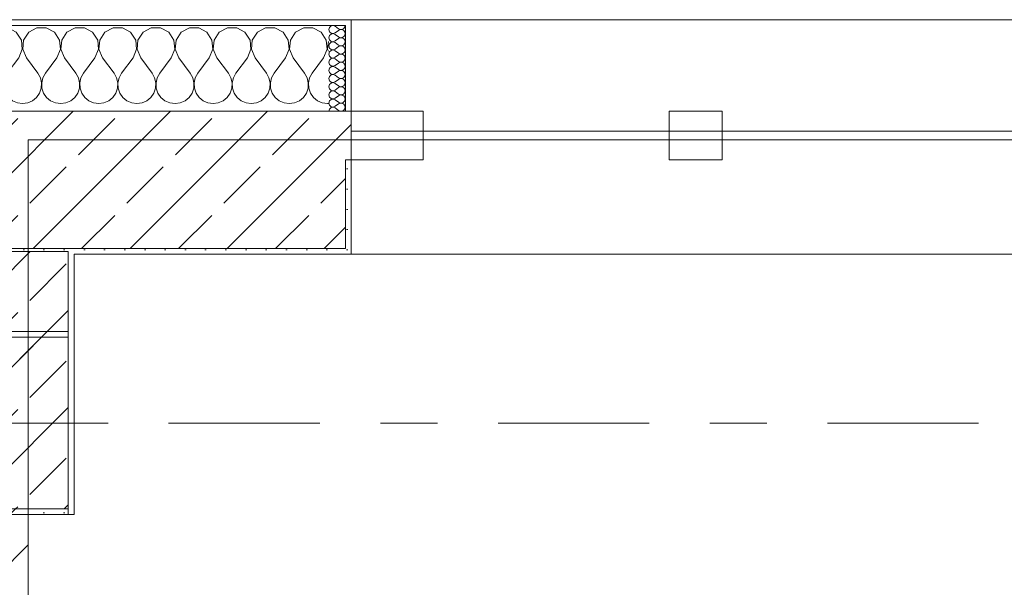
# Model space of a CAD drawing. Header units: metres. Extents: x -3.6 to 85.2, y -11 to 16.8.
# Tile 149 of 256: x 11.4 to 13.1, y 12.9 to 13.9. Entities that reach past the tile are written whole.
import ezdxf

# ---------------------------------------------------------------- set-up
doc = ezdxf.new("R2010")
doc.units = ezdxf.units.M
doc.header["$MEASUREMENT"] = 0
doc.linetypes.add('Achse', pattern=[0.2, 0.1, -0.05, 0, -0.05])
doc.linetypes.add('Strichlinie doppelt', pattern=[0.546806, 0.264583, -0.105833, 0.070556, -0.105833])
for name, color, linetype in [('451 - Universal.Achsen Raster', 7, 'Continuous'), ('604 - Struktur.Wand Aussen', 7, 'Continuous'), ('605 - Struktur.Wand Innen', 7, 'Continuous'), ('607 - Struktur.Stütze', 7, 'Continuous'), ('608 - Struktur.Träger', 7, 'Continuous'), ('610 - Struktur.Treppe_ Rampe', 7, 'Continuous'), ('613 - Struktur.Fassade', 7, 'Continuous')]:
    doc.layers.add(name, color=color, linetype=linetype)
pattern_1 = [(45, (0, 0), (-0.0848528, 0.0848528), []), (45, (-0.04243, 0.04243), (-0.0848528, 0.0848528), [0.09, -0.03])]
pattern_2 = [(45, (0, 0), (-0.01767767, 0.01767767), [0, -0.025])]
pattern_3 = [(0, (0, 0), (0, 0.08660254), [0, -0.05]), (0, (0.025, 0.0433), (0, 0.08660254), [0, -0.05])]

# ---------------------------------------------------------------- blocks, each defined once
blk = doc.blocks.new('*X67')
at = {"layer": '604 - Struktur.Wand Aussen', "color": 7, "linetype": 'Continuous', "lineweight": 5}
for p, q in [((10.7748, 13.8407), (10.76, 13.8407)), ((10.7891, 13.833), (10.7748, 13.8407)), ((10.7981, 13.8195), (10.7891, 13.833)), ((10.8109, 13.833), (10.8019, 13.8195)), ((10.8252, 13.8407), (10.8109, 13.833)), ((10.8415, 13.8407), (10.8252, 13.8407)), ((10.8558, 13.833), (10.8415, 13.8407)), ((10.8648, 13.8195), (10.8558, 13.833)), ((10.8776, 13.833), (10.8686, 13.8195)), ((10.8919, 13.8407), (10.8776, 13.833)), ((10.9081, 13.8407), (10.8919, 13.8407)), ((10.9224, 13.833), (10.9081, 13.8407)), ((10.9314, 13.8195), (10.9224, 13.833)), ((10.9442, 13.833), (10.9352, 13.8195)), ((10.9585, 13.8407), (10.9442, 13.833)), ((10.9748, 13.8407), (10.9585, 13.8407)), ((10.9891, 13.833), (10.9748, 13.8407)), ((10.9981, 13.8195), (10.9891, 13.833)), ((11.0109, 13.833), (11.0019, 13.8195)), ((11.0252, 13.8407), (11.0109, 13.833)), ((11.0415, 13.8407), (11.0252, 13.8407)), ((11.0558, 13.833), (11.0415, 13.8407)), ((11.0648, 13.8195), (11.0558, 13.833)), ((11.0776, 13.833), (11.0686, 13.8195)), ((11.0919, 13.8407), (11.0776, 13.833)), ((11.1081, 13.8407), (11.0919, 13.8407)), ((11.1224, 13.833), (11.1081, 13.8407)), ((11.1314, 13.8195), (11.1224, 13.833)), ((11.1442, 13.833), (11.1352, 13.8195)), ((11.1585, 13.8407), (11.1442, 13.833)), ((11.1748, 13.8407), (11.1585, 13.8407)), ((11.1891, 13.833), (11.1748, 13.8407)), ((11.1981, 13.8195), (11.1891, 13.833)), ((11.2109, 13.833), (11.2019, 13.8195)), ((11.2252, 13.8407), (11.2109, 13.833)), ((11.2415, 13.8407), (11.2252, 13.8407)), ((11.2558, 13.833), (11.2415, 13.8407)), ((11.2648, 13.8195), (11.2558, 13.833)), ((11.2776, 13.833), (11.2686, 13.8195)), ((11.2919, 13.8407), (11.2776, 13.833)), ((11.3081, 13.8407), (11.2919, 13.8407)), ((11.3224, 13.833), (11.3081, 13.8407)), ((11.3314, 13.8195), (11.3224, 13.833)), ((11.3442, 13.833), (11.3352, 13.8195)), ((11.3585, 13.8407), (11.3442, 13.833)), ((11.3748, 13.8407), (11.3585, 13.8407)), ((11.3891, 13.833), (11.3748, 13.8407)), ((11.3981, 13.8195), (11.3891, 13.833)), ((11.4109, 13.833), (11.4019, 13.8195)), ((11.4252, 13.8407), (11.4109, 13.833)), ((11.4415, 13.8407), (11.4252, 13.8407)), ((11.4558, 13.833), (11.4415, 13.8407)), ((11.4648, 13.8195), (11.4558, 13.833)), ((11.4776, 13.833), (11.4686, 13.8195)), ((11.4919, 13.8407), (11.4776, 13.833)), ((11.5081, 13.8407), (11.4919, 13.8407)), ((11.5224, 13.833), (11.5081, 13.8407)), ((11.5314, 13.8195), (11.5224, 13.833)), ((11.5442, 13.833), (11.5352, 13.8195)), ((11.5585, 13.8407), (11.5442, 13.833)), ((11.5748, 13.8407), (11.5585, 13.8407)), ((11.5891, 13.833), (11.5748, 13.8407)), ((11.5981, 13.8195), (11.5891, 13.833)), ((11.6109, 13.833), (11.6019, 13.8195)), ((11.6252, 13.8407), (11.6109, 13.833)), ((11.6415, 13.8407), (11.6252, 13.8407)), ((11.6558, 13.833), (11.6415, 13.8407)), ((11.6648, 13.8195), (11.6558, 13.833)), ((11.6776, 13.833), (11.6686, 13.8195)), ((11.6919, 13.8407), (11.6776, 13.833)), ((11.7081, 13.8407), (11.6919, 13.8407)), ((11.7224, 13.833), (11.7081, 13.8407)), ((11.7314, 13.8195), (11.7224, 13.833)), ((11.7442, 13.833), (11.7352, 13.8195)), ((11.7585, 13.8407), (11.7442, 13.833)), ((11.7748, 13.8407), (11.7585, 13.8407)), ((11.7891, 13.833), (11.7748, 13.8407)), ((11.7981, 13.8195), (11.7891, 13.833)), ((11.8109, 13.833), (11.8019, 13.8195)), ((11.8252, 13.8407), (11.8109, 13.833)), ((11.8415, 13.8407), (11.8252, 13.8407)), ((11.8558, 13.833), (11.8415, 13.8407)), ((11.8648, 13.8195), (11.8558, 13.833)), ((11.8776, 13.833), (11.8686, 13.8195)), ((11.8919, 13.8407), (11.8776, 13.833)), ((11.9081, 13.8407), (11.8919, 13.8407)), ((11.9224, 13.833), (11.9081, 13.8407)), ((11.9314, 13.8195), (11.9224, 13.833)), ((10.7996, 13.8033), (10.7981, 13.8195)), ((10.8019, 13.8195), (10.8004, 13.8033)), ((10.8663, 13.8033), (10.8648, 13.8195)), ((10.8686, 13.8195), (10.867, 13.8033)), ((10.933, 13.8033), (10.9314, 13.8195)), ((10.9352, 13.8195), (10.9337, 13.8033)), ((10.9996, 13.8033), (10.9981, 13.8195)), ((11.0019, 13.8195), (11.0004, 13.8033)), ((11.0663, 13.8033), (11.0648, 13.8195)), ((11.0686, 13.8195), (11.067, 13.8033)), ((11.133, 13.8033), (11.1314, 13.8195)), ((11.1352, 13.8195), (11.1337, 13.8033)), ((11.1996, 13.8033), (11.1981, 13.8195)), ((11.2019, 13.8195), (11.2004, 13.8033)), ((11.2663, 13.8033), (11.2648, 13.8195)), ((11.2686, 13.8195), (11.267, 13.8033)), ((11.333, 13.8033), (11.3314, 13.8195)), ((11.3352, 13.8195), (11.3337, 13.8033)), ((11.3996, 13.8033), (11.3981, 13.8195)), ((11.4019, 13.8195), (11.4004, 13.8033)), ((11.4663, 13.8033), (11.4648, 13.8195)), ((11.4686, 13.8195), (11.467, 13.8033)), ((11.533, 13.8033), (11.5314, 13.8195)), ((11.5352, 13.8195), (11.5337, 13.8033)), ((11.5996, 13.8033), (11.5981, 13.8195)), ((11.6019, 13.8195), (11.6004, 13.8033)), ((11.6663, 13.8033), (11.6648, 13.8195)), ((11.6686, 13.8195), (11.667, 13.8033)), ((11.733, 13.8033), (11.7314, 13.8195)), ((11.7352, 13.8195), (11.7337, 13.8033)), ((11.7996, 13.8033), (11.7981, 13.8195)), ((11.8019, 13.8195), (11.8004, 13.8033)), ((11.8663, 13.8033), (11.8648, 13.8195)), ((11.8686, 13.8195), (11.867, 13.8033)), ((11.933, 13.8033), (11.9314, 13.8195)), ((11.935, 13.8167), (11.9337, 13.8033)), ((10.7933, 13.7883), (10.7996, 13.8033)), ((10.8004, 13.8033), (10.8067, 13.7883)), ((10.86, 13.7883), (10.8663, 13.8033)), ((10.867, 13.8033), (10.8733, 13.7883)), ((10.9267, 13.7883), (10.933, 13.8033)), ((10.9337, 13.8033), (10.94, 13.7883)), ((10.9933, 13.7883), (10.9996, 13.8033)), ((11.0004, 13.8033), (11.0067, 13.7883)), ((11.06, 13.7883), (11.0663, 13.8033)), ((11.067, 13.8033), (11.0733, 13.7883)), ((11.1267, 13.7883), (11.133, 13.8033)), ((11.1337, 13.8033), (11.14, 13.7883)), ((11.1933, 13.7883), (11.1996, 13.8033)), ((11.2004, 13.8033), (11.2067, 13.7883)), ((11.26, 13.7883), (11.2663, 13.8033)), ((11.267, 13.8033), (11.2733, 13.7883)), ((11.3267, 13.7883), (11.333, 13.8033)), ((11.3337, 13.8033), (11.34, 13.7883)), ((11.3933, 13.7883), (11.3996, 13.8033)), ((11.4004, 13.8033), (11.4067, 13.7883)), ((11.46, 13.7883), (11.4663, 13.8033)), ((11.467, 13.8033), (11.4733, 13.7883)), ((11.5267, 13.7883), (11.533, 13.8033)), ((11.5337, 13.8033), (11.54, 13.7883)), ((11.5933, 13.7883), (11.5996, 13.8033)), ((11.6004, 13.8033), (11.6067, 13.7883)), ((11.66, 13.7883), (11.6663, 13.8033)), ((11.667, 13.8033), (11.6733, 13.7883)), ((11.7267, 13.7883), (11.733, 13.8033)), ((11.7337, 13.8033), (11.74, 13.7883)), ((11.7933, 13.7883), (11.7996, 13.8033)), ((11.8004, 13.8033), (11.8067, 13.7883)), ((11.86, 13.7883), (11.8663, 13.8033)), ((11.867, 13.8033), (11.8733, 13.7883)), ((11.9267, 13.7883), (11.933, 13.8033)), ((11.9337, 13.8033), (11.935, 13.8003)), ((10.7933, 13.7883), (10.7733, 13.7617)), ((10.8067, 13.7883), (10.8267, 13.7617)), ((10.86, 13.7883), (10.84, 13.7617)), ((10.8733, 13.7883), (10.8933, 13.7617)), ((10.9267, 13.7883), (10.9067, 13.7617)), ((10.94, 13.7883), (10.96, 13.7617)), ((10.9933, 13.7883), (10.9733, 13.7617)), ((11.0067, 13.7883), (11.0267, 13.7617)), ((11.06, 13.7883), (11.04, 13.7617)), ((11.0733, 13.7883), (11.0933, 13.7617)), ((11.1267, 13.7883), (11.1067, 13.7617)), ((11.14, 13.7883), (11.16, 13.7617)), ((11.1933, 13.7883), (11.1733, 13.7617)), ((11.2067, 13.7883), (11.2267, 13.7617)), ((11.26, 13.7883), (11.24, 13.7617)), ((11.2733, 13.7883), (11.2933, 13.7617)), ((11.3267, 13.7883), (11.3067, 13.7617)), ((11.34, 13.7883), (11.36, 13.7617)), ((11.3933, 13.7883), (11.3733, 13.7617)), ((11.4067, 13.7883), (11.4267, 13.7617)), ((11.46, 13.7883), (11.44, 13.7617)), ((11.4733, 13.7883), (11.4933, 13.7617)), ((11.5267, 13.7883), (11.5067, 13.7617)), ((11.54, 13.7883), (11.56, 13.7617)), ((11.5933, 13.7883), (11.5733, 13.7617)), ((11.6067, 13.7883), (11.6267, 13.7617)), ((11.66, 13.7883), (11.64, 13.7617)), ((11.6733, 13.7883), (11.6933, 13.7617)), ((11.7267, 13.7883), (11.7067, 13.7617)), ((11.74, 13.7883), (11.76, 13.7617)), ((11.7933, 13.7883), (11.7733, 13.7617)), ((11.8067, 13.7883), (11.8267, 13.7617)), ((11.86, 13.7883), (11.84, 13.7617)), ((11.8733, 13.7883), (11.8933, 13.7617)), ((11.9267, 13.7883), (11.9067, 13.7617)), ((10.7645, 13.7536), (10.76, 13.7617)), ((10.7665, 13.7447), (10.7645, 13.7536)), ((10.7689, 13.7536), (10.7668, 13.7447)), ((10.7733, 13.7617), (10.7689, 13.7536)), ((10.8311, 13.7536), (10.8267, 13.7617)), ((10.8332, 13.7447), (10.8311, 13.7536)), ((10.8355, 13.7536), (10.8335, 13.7447)), ((10.84, 13.7617), (10.8355, 13.7536)), ((10.8978, 13.7536), (10.8933, 13.7617)), ((10.8999, 13.7447), (10.8978, 13.7536)), ((10.9022, 13.7536), (10.9001, 13.7447)), ((10.9067, 13.7617), (10.9022, 13.7536)), ((10.9645, 13.7536), (10.96, 13.7617)), ((10.9665, 13.7447), (10.9645, 13.7536)), ((10.9689, 13.7536), (10.9668, 13.7447)), ((10.9733, 13.7617), (10.9689, 13.7536)), ((11.0311, 13.7536), (11.0267, 13.7617)), ((11.0332, 13.7447), (11.0311, 13.7536)), ((11.0355, 13.7536), (11.0335, 13.7447)), ((11.04, 13.7617), (11.0355, 13.7536)), ((11.0978, 13.7536), (11.0933, 13.7617)), ((11.0999, 13.7447), (11.0978, 13.7536)), ((11.1022, 13.7536), (11.1001, 13.7447)), ((11.1067, 13.7617), (11.1022, 13.7536)), ((11.1645, 13.7536), (11.16, 13.7617)), ((11.1665, 13.7447), (11.1645, 13.7536)), ((11.1689, 13.7536), (11.1668, 13.7447)), ((11.1733, 13.7617), (11.1689, 13.7536)), ((11.2311, 13.7536), (11.2267, 13.7617)), ((11.2332, 13.7447), (11.2311, 13.7536)), ((11.2355, 13.7536), (11.2335, 13.7447)), ((11.24, 13.7617), (11.2355, 13.7536)), ((11.2978, 13.7536), (11.2933, 13.7617)), ((11.2999, 13.7447), (11.2978, 13.7536)), ((11.3022, 13.7536), (11.3001, 13.7447)), ((11.3067, 13.7617), (11.3022, 13.7536)), ((11.3645, 13.7536), (11.36, 13.7617)), ((11.3665, 13.7447), (11.3645, 13.7536)), ((11.3689, 13.7536), (11.3668, 13.7447)), ((11.3733, 13.7617), (11.3689, 13.7536)), ((11.4311, 13.7536), (11.4267, 13.7617)), ((11.4332, 13.7447), (11.4311, 13.7536)), ((11.4355, 13.7536), (11.4335, 13.7447)), ((11.44, 13.7617), (11.4355, 13.7536)), ((11.4978, 13.7536), (11.4933, 13.7617)), ((11.4999, 13.7447), (11.4978, 13.7536)), ((11.5022, 13.7536), (11.5001, 13.7447)), ((11.5067, 13.7617), (11.5022, 13.7536)), ((11.5645, 13.7536), (11.56, 13.7617)), ((11.5665, 13.7447), (11.5645, 13.7536)), ((11.5689, 13.7536), (11.5668, 13.7447)), ((11.5733, 13.7617), (11.5689, 13.7536)), ((11.6311, 13.7536), (11.6267, 13.7617)), ((11.6332, 13.7447), (11.6311, 13.7536)), ((11.6355, 13.7536), (11.6335, 13.7447)), ((11.64, 13.7617), (11.6355, 13.7536)), ((11.6978, 13.7536), (11.6933, 13.7617)), ((11.6999, 13.7447), (11.6978, 13.7536)), ((11.7022, 13.7536), (11.7001, 13.7447)), ((11.7067, 13.7617), (11.7022, 13.7536)), ((11.7645, 13.7536), (11.76, 13.7617)), ((11.7665, 13.7447), (11.7645, 13.7536)), ((11.7689, 13.7536), (11.7668, 13.7447)), ((11.7733, 13.7617), (11.7689, 13.7536)), ((11.8311, 13.7536), (11.8267, 13.7617)), ((11.8332, 13.7447), (11.8311, 13.7536)), ((11.8355, 13.7536), (11.8335, 13.7447)), ((11.84, 13.7617), (11.8355, 13.7536)), ((11.8978, 13.7536), (11.8933, 13.7617)), ((11.8999, 13.7447), (11.8978, 13.7536)), ((11.9022, 13.7536), (11.9001, 13.7447)), ((11.9067, 13.7617), (11.9022, 13.7536)), ((10.7631, 13.7268), (10.7661, 13.7355)), ((10.7661, 13.7355), (10.7665, 13.7447)), ((10.7668, 13.7447), (10.7672, 13.7355)), ((10.7672, 13.7355), (10.7702, 13.7268)), ((10.8298, 13.7268), (10.8328, 13.7355)), ((10.8328, 13.7355), (10.8332, 13.7447)), ((10.8335, 13.7447), (10.8339, 13.7355)), ((10.8339, 13.7355), (10.8369, 13.7268)), ((10.8965, 13.7268), (10.8994, 13.7355)), ((10.8994, 13.7355), (10.8999, 13.7447)), ((10.9001, 13.7447), (10.9006, 13.7355)), ((10.9006, 13.7355), (10.9035, 13.7268)), ((10.9631, 13.7268), (10.9661, 13.7355)), ((10.9661, 13.7355), (10.9665, 13.7447)), ((10.9668, 13.7447), (10.9672, 13.7355)), ((10.9672, 13.7355), (10.9702, 13.7268)), ((11.0298, 13.7268), (11.0328, 13.7355)), ((11.0328, 13.7355), (11.0332, 13.7447)), ((11.0335, 13.7447), (11.0339, 13.7355)), ((11.0339, 13.7355), (11.0369, 13.7268)), ((11.0965, 13.7268), (11.0994, 13.7355)), ((11.0994, 13.7355), (11.0999, 13.7447)), ((11.1001, 13.7447), (11.1006, 13.7355)), ((11.1006, 13.7355), (11.1035, 13.7268)), ((11.1631, 13.7268), (11.1661, 13.7355)), ((11.1661, 13.7355), (11.1665, 13.7447)), ((11.1668, 13.7447), (11.1672, 13.7355)), ((11.1672, 13.7355), (11.1702, 13.7268)), ((11.2298, 13.7268), (11.2328, 13.7355)), ((11.2328, 13.7355), (11.2332, 13.7447)), ((11.2335, 13.7447), (11.2339, 13.7355)), ((11.2339, 13.7355), (11.2369, 13.7268)), ((11.2965, 13.7268), (11.2994, 13.7355)), ((11.2994, 13.7355), (11.2999, 13.7447)), ((11.3001, 13.7447), (11.3006, 13.7355)), ((11.3006, 13.7355), (11.3035, 13.7268)), ((11.3631, 13.7268), (11.3661, 13.7355)), ((11.3661, 13.7355), (11.3665, 13.7447)), ((11.3668, 13.7447), (11.3672, 13.7355)), ((11.3672, 13.7355), (11.3702, 13.7268)), ((11.4298, 13.7268), (11.4328, 13.7355)), ((11.4328, 13.7355), (11.4332, 13.7447)), ((11.4335, 13.7447), (11.4339, 13.7355)), ((11.4339, 13.7355), (11.4369, 13.7268)), ((11.4965, 13.7268), (11.4994, 13.7355)), ((11.4994, 13.7355), (11.4999, 13.7447)), ((11.5001, 13.7447), (11.5006, 13.7355)), ((11.5006, 13.7355), (11.5035, 13.7268)), ((11.5631, 13.7268), (11.5661, 13.7355)), ((11.5661, 13.7355), (11.5665, 13.7447)), ((11.5668, 13.7447), (11.5672, 13.7355)), ((11.5672, 13.7355), (11.5702, 13.7268)), ((11.6298, 13.7268), (11.6328, 13.7355)), ((11.6328, 13.7355), (11.6332, 13.7447)), ((11.6335, 13.7447), (11.6339, 13.7355)), ((11.6339, 13.7355), (11.6369, 13.7268)), ((11.6965, 13.7268), (11.6994, 13.7355)), ((11.6994, 13.7355), (11.6999, 13.7447)), ((11.7001, 13.7447), (11.7006, 13.7355)), ((11.7006, 13.7355), (11.7035, 13.7268)), ((11.7631, 13.7268), (11.7661, 13.7355)), ((11.7661, 13.7355), (11.7665, 13.7447)), ((11.7668, 13.7447), (11.7672, 13.7355)), ((11.7672, 13.7355), (11.7702, 13.7268)), ((11.8298, 13.7268), (11.8328, 13.7355)), ((11.8328, 13.7355), (11.8332, 13.7447)), ((11.8335, 13.7447), (11.8339, 13.7355)), ((11.8339, 13.7355), (11.8369, 13.7268)), ((11.8965, 13.7268), (11.8994, 13.7355)), ((11.8994, 13.7355), (11.8999, 13.7447)), ((11.9001, 13.7447), (11.9006, 13.7355)), ((11.9006, 13.7355), (11.9035, 13.7268)), ((10.76, 13.7222), (10.7631, 13.7268)), ((10.7702, 13.7268), (10.7754, 13.7192)), ((10.7754, 13.7192), (10.7825, 13.7133)), ((10.7825, 13.7133), (10.7909, 13.7096)), ((10.8091, 13.7096), (10.8175, 13.7133)), ((10.8175, 13.7133), (10.8246, 13.7192)), ((10.8246, 13.7192), (10.8298, 13.7268)), ((10.8369, 13.7268), (10.8421, 13.7192)), ((10.8421, 13.7192), (10.8491, 13.7133)), ((10.8491, 13.7133), (10.8576, 13.7096)), ((10.8758, 13.7096), (10.8842, 13.7133)), ((10.8842, 13.7133), (10.8913, 13.7192)), ((10.8913, 13.7192), (10.8965, 13.7268)), ((10.9035, 13.7268), (10.9087, 13.7192)), ((10.9087, 13.7192), (10.9158, 13.7133)), ((10.9158, 13.7133), (10.9242, 13.7096)), ((10.9424, 13.7096), (10.9509, 13.7133)), ((10.9509, 13.7133), (10.9579, 13.7192)), ((10.9579, 13.7192), (10.9631, 13.7268)), ((10.9702, 13.7268), (10.9754, 13.7192)), ((10.9754, 13.7192), (10.9825, 13.7133)), ((10.9825, 13.7133), (10.9909, 13.7096)), ((11.0091, 13.7096), (11.0175, 13.7133)), ((11.0175, 13.7133), (11.0246, 13.7192)), ((11.0246, 13.7192), (11.0298, 13.7268)), ((11.0369, 13.7268), (11.0421, 13.7192)), ((11.0421, 13.7192), (11.0491, 13.7133)), ((11.0491, 13.7133), (11.0576, 13.7096)), ((11.0758, 13.7096), (11.0842, 13.7133)), ((11.0842, 13.7133), (11.0913, 13.7192)), ((11.0913, 13.7192), (11.0965, 13.7268)), ((11.1035, 13.7268), (11.1087, 13.7192)), ((11.1087, 13.7192), (11.1158, 13.7133)), ((11.1158, 13.7133), (11.1242, 13.7096)), ((11.1424, 13.7096), (11.1509, 13.7133)), ((11.1509, 13.7133), (11.1579, 13.7192)), ((11.1579, 13.7192), (11.1631, 13.7268)), ((11.1702, 13.7268), (11.1754, 13.7192)), ((11.1754, 13.7192), (11.1825, 13.7133)), ((11.1825, 13.7133), (11.1909, 13.7096)), ((11.2091, 13.7096), (11.2175, 13.7133)), ((11.2175, 13.7133), (11.2246, 13.7192)), ((11.2246, 13.7192), (11.2298, 13.7268)), ((11.2369, 13.7268), (11.2421, 13.7192)), ((11.2421, 13.7192), (11.2491, 13.7133)), ((11.2491, 13.7133), (11.2576, 13.7096)), ((11.2758, 13.7096), (11.2842, 13.7133)), ((11.2842, 13.7133), (11.2913, 13.7192)), ((11.2913, 13.7192), (11.2965, 13.7268)), ((11.3035, 13.7268), (11.3087, 13.7192)), ((11.3087, 13.7192), (11.3158, 13.7133)), ((11.3158, 13.7133), (11.3242, 13.7096)), ((11.3424, 13.7096), (11.3509, 13.7133)), ((11.3509, 13.7133), (11.3579, 13.7192)), ((11.3579, 13.7192), (11.3631, 13.7268)), ((11.3702, 13.7268), (11.3754, 13.7192)), ((11.3754, 13.7192), (11.3825, 13.7133)), ((11.3825, 13.7133), (11.3909, 13.7096)), ((11.4091, 13.7096), (11.4175, 13.7133)), ((11.4175, 13.7133), (11.4246, 13.7192)), ((11.4246, 13.7192), (11.4298, 13.7268)), ((11.4369, 13.7268), (11.4421, 13.7192)), ((11.4421, 13.7192), (11.4491, 13.7133)), ((11.4491, 13.7133), (11.4576, 13.7096)), ((11.4758, 13.7096), (11.4842, 13.7133)), ((11.4842, 13.7133), (11.4913, 13.7192)), ((11.4913, 13.7192), (11.4965, 13.7268)), ((11.5035, 13.7268), (11.5087, 13.7192)), ((11.5087, 13.7192), (11.5158, 13.7133)), ((11.5158, 13.7133), (11.5242, 13.7096)), ((11.5424, 13.7096), (11.5509, 13.7133)), ((11.5509, 13.7133), (11.5579, 13.7192)), ((11.5579, 13.7192), (11.5631, 13.7268)), ((11.5702, 13.7268), (11.5754, 13.7192)), ((11.5754, 13.7192), (11.5825, 13.7133)), ((11.5825, 13.7133), (11.5909, 13.7096)), ((11.6091, 13.7096), (11.6175, 13.7133)), ((11.6175, 13.7133), (11.6246, 13.7192)), ((11.6246, 13.7192), (11.6298, 13.7268)), ((11.6369, 13.7268), (11.6421, 13.7192)), ((11.6421, 13.7192), (11.6491, 13.7133)), ((11.6491, 13.7133), (11.6576, 13.7096)), ((11.6758, 13.7096), (11.6842, 13.7133)), ((11.6842, 13.7133), (11.6913, 13.7192)), ((11.6913, 13.7192), (11.6965, 13.7268)), ((11.7035, 13.7268), (11.7087, 13.7192)), ((11.7087, 13.7192), (11.7158, 13.7133)), ((11.7158, 13.7133), (11.7242, 13.7096)), ((11.7424, 13.7096), (11.7509, 13.7133)), ((11.7509, 13.7133), (11.7579, 13.7192)), ((11.7579, 13.7192), (11.7631, 13.7268)), ((11.7702, 13.7268), (11.7754, 13.7192)), ((11.7754, 13.7192), (11.7825, 13.7133)), ((11.7825, 13.7133), (11.7909, 13.7096)), ((11.8091, 13.7096), (11.8175, 13.7133)), ((11.8175, 13.7133), (11.8246, 13.7192)), ((11.8246, 13.7192), (11.8298, 13.7268)), ((11.8369, 13.7268), (11.8421, 13.7192)), ((11.8421, 13.7192), (11.8491, 13.7133)), ((11.8491, 13.7133), (11.8576, 13.7096)), ((11.8758, 13.7096), (11.8842, 13.7133)), ((11.8842, 13.7133), (11.8913, 13.7192)), ((11.8913, 13.7192), (11.8965, 13.7268)), ((11.9035, 13.7268), (11.9087, 13.7192)), ((11.9087, 13.7192), (11.9158, 13.7133)), ((11.9158, 13.7133), (11.9242, 13.7096)), ((10.7909, 13.7096), (10.8, 13.7083)), ((10.8, 13.7083), (10.8091, 13.7096)), ((10.8576, 13.7096), (10.8667, 13.7083)), ((10.8667, 13.7083), (10.8758, 13.7096)), ((10.9242, 13.7096), (10.9333, 13.7083)), ((10.9333, 13.7083), (10.9424, 13.7096)), ((10.9909, 13.7096), (11, 13.7083)), ((11, 13.7083), (11.0091, 13.7096)), ((11.0576, 13.7096), (11.0667, 13.7083)), ((11.0667, 13.7083), (11.0758, 13.7096)), ((11.1242, 13.7096), (11.1333, 13.7083)), ((11.1333, 13.7083), (11.1424, 13.7096)), ((11.1909, 13.7096), (11.2, 13.7083)), ((11.2, 13.7083), (11.2091, 13.7096)), ((11.2576, 13.7096), (11.2667, 13.7083)), ((11.2667, 13.7083), (11.2758, 13.7096)), ((11.3242, 13.7096), (11.3333, 13.7083)), ((11.3333, 13.7083), (11.3424, 13.7096)), ((11.3909, 13.7096), (11.4, 13.7083)), ((11.4, 13.7083), (11.4091, 13.7096)), ((11.4576, 13.7096), (11.4667, 13.7083)), ((11.4667, 13.7083), (11.4758, 13.7096)), ((11.5242, 13.7096), (11.5333, 13.7083)), ((11.5333, 13.7083), (11.5424, 13.7096)), ((11.5909, 13.7096), (11.6, 13.7083)), ((11.6, 13.7083), (11.6091, 13.7096)), ((11.6576, 13.7096), (11.6667, 13.7083)), ((11.6667, 13.7083), (11.6758, 13.7096)), ((11.7242, 13.7096), (11.7333, 13.7083)), ((11.7333, 13.7083), (11.7424, 13.7096)), ((11.7909, 13.7096), (11.8, 13.7083)), ((11.8, 13.7083), (11.8091, 13.7096)), ((11.8576, 13.7096), (11.8667, 13.7083)), ((11.8667, 13.7083), (11.8758, 13.7096)), ((11.9242, 13.7096), (11.9333, 13.7083)), ((11.9333, 13.7083), (11.935, 13.7086))]:
    blk.add_line(p, q, dxfattribs=at)
blk = doc.blocks.new('*X115')
at = {"layer": '604 - Struktur.Wand Aussen', "color": 7, "linetype": 'Continuous', "lineweight": 5}
for p, q in [((11.9368, 13.8416), (11.9357, 13.8379)), ((11.9357, 13.8379), (11.9368, 13.8341)), ((11.9397, 13.8442), (11.9368, 13.8416)), ((11.9368, 13.8341), (11.9397, 13.8315)), ((11.9435, 13.845), (11.9397, 13.8442)), ((11.9471, 13.8436), (11.9435, 13.845)), ((11.9435, 13.8307), (11.9471, 13.8321)), ((11.9471, 13.8436), (11.9528, 13.8393)), ((11.9471, 13.8321), (11.9528, 13.8364)), ((11.9528, 13.8393), (11.9546, 13.8383)), ((11.9546, 13.8374), (11.9528, 13.8364)), ((11.9546, 13.8383), (11.9565, 13.8379)), ((11.9565, 13.8378), (11.9546, 13.8374)), ((11.9565, 13.8379), (11.9585, 13.838)), ((11.9585, 13.8377), (11.9565, 13.8378)), ((11.9585, 13.838), (11.9603, 13.8386)), ((11.9603, 13.8371), (11.9585, 13.8377)), ((11.9603, 13.8386), (11.962, 13.8397)), ((11.962, 13.836), (11.9603, 13.8371)), ((11.962, 13.8397), (11.9632, 13.8412)), ((11.9632, 13.8345), (11.962, 13.836)), ((11.9632, 13.8412), (11.964, 13.843)), ((11.964, 13.8327), (11.9632, 13.8345)), ((11.964, 13.843), (11.9643, 13.845)), ((11.9643, 13.8307), (11.964, 13.8327)), ((11.9368, 13.8273), (11.9357, 13.8236)), ((11.9357, 13.8236), (11.9368, 13.8198)), ((11.9397, 13.83), (11.9368, 13.8273)), ((11.9368, 13.8198), (11.9397, 13.8172)), ((11.9397, 13.8157), (11.9368, 13.813)), ((11.9397, 13.8315), (11.9435, 13.8307)), ((11.9435, 13.8307), (11.9397, 13.83)), ((11.9397, 13.8172), (11.9435, 13.8165)), ((11.9435, 13.8164), (11.9397, 13.8157)), ((11.9471, 13.8293), (11.9435, 13.8307)), ((11.9435, 13.8165), (11.9471, 13.8179)), ((11.9471, 13.815), (11.9435, 13.8164)), ((11.9471, 13.8293), (11.9528, 13.825)), ((11.9471, 13.8179), (11.9528, 13.8221)), ((11.9471, 13.815), (11.9528, 13.8107)), ((11.9528, 13.825), (11.9546, 13.824)), ((11.9546, 13.8231), (11.9528, 13.8221)), ((11.9546, 13.824), (11.9565, 13.8236)), ((11.9565, 13.8235), (11.9546, 13.8231)), ((11.9565, 13.8236), (11.9585, 13.8237)), ((11.9585, 13.8234), (11.9565, 13.8235)), ((11.9585, 13.8237), (11.9603, 13.8243)), ((11.9603, 13.8228), (11.9585, 13.8234)), ((11.9603, 13.8243), (11.962, 13.8254)), ((11.962, 13.8217), (11.9603, 13.8228)), ((11.962, 13.8254), (11.9632, 13.827)), ((11.9632, 13.8202), (11.962, 13.8217)), ((11.9632, 13.827), (11.964, 13.8288)), ((11.964, 13.8184), (11.9632, 13.8202)), ((11.964, 13.8288), (11.9643, 13.8307)), ((11.9643, 13.8164), (11.964, 13.8184)), ((11.964, 13.8145), (11.9643, 13.8164)), ((11.9368, 13.813), (11.9357, 13.8093)), ((11.9357, 13.8093), (11.9368, 13.8055)), ((11.9368, 13.7988), (11.9357, 13.795)), ((11.9368, 13.8055), (11.9397, 13.8029)), ((11.9397, 13.8014), (11.9368, 13.7988)), ((11.9397, 13.8029), (11.9435, 13.8022)), ((11.9435, 13.8021), (11.9397, 13.8014)), ((11.9435, 13.8022), (11.9471, 13.8036)), ((11.9471, 13.8007), (11.9435, 13.8021)), ((11.9471, 13.8036), (11.9528, 13.8079)), ((11.9471, 13.8007), (11.9528, 13.7964)), ((11.9528, 13.8107), (11.9546, 13.8098)), ((11.9546, 13.8088), (11.9528, 13.8079)), ((11.9546, 13.8098), (11.9565, 13.8093)), ((11.9565, 13.8093), (11.9546, 13.8088)), ((11.9565, 13.8093), (11.9585, 13.8094)), ((11.9585, 13.8092), (11.9565, 13.8093)), ((11.9585, 13.8094), (11.9603, 13.81)), ((11.9603, 13.8085), (11.9585, 13.8092)), ((11.9603, 13.81), (11.962, 13.8112)), ((11.962, 13.8074), (11.9603, 13.8085)), ((11.962, 13.8112), (11.9632, 13.8127)), ((11.9632, 13.8059), (11.962, 13.8074)), ((11.962, 13.7969), (11.9632, 13.7984)), ((11.9632, 13.8127), (11.964, 13.8145)), ((11.964, 13.8041), (11.9632, 13.8059)), ((11.9632, 13.7984), (11.964, 13.8002)), ((11.9643, 13.8021), (11.964, 13.8041)), ((11.964, 13.8002), (11.9643, 13.8021)), ((11.9357, 13.795), (11.9368, 13.7912)), ((11.9368, 13.7845), (11.9357, 13.7807)), ((11.9357, 13.7807), (11.9368, 13.777)), ((11.9368, 13.7912), (11.9397, 13.7886)), ((11.9397, 13.7871), (11.9368, 13.7845)), ((11.9397, 13.7886), (11.9435, 13.7879)), ((11.9435, 13.7878), (11.9397, 13.7871)), ((11.9435, 13.7879), (11.9471, 13.7893)), ((11.9471, 13.7864), (11.9435, 13.7878)), ((11.9471, 13.7893), (11.9528, 13.7936)), ((11.9471, 13.7864), (11.9528, 13.7821)), ((11.9528, 13.7964), (11.9546, 13.7955)), ((11.9546, 13.7945), (11.9528, 13.7936)), ((11.9528, 13.7821), (11.9546, 13.7812)), ((11.9546, 13.7802), (11.9528, 13.7793)), ((11.9546, 13.7955), (11.9565, 13.795)), ((11.9565, 13.795), (11.9546, 13.7945)), ((11.9546, 13.7812), (11.9565, 13.7807)), ((11.9565, 13.7807), (11.9546, 13.7802)), ((11.9565, 13.795), (11.9585, 13.7951)), ((11.9585, 13.7949), (11.9565, 13.795)), ((11.9565, 13.7807), (11.9585, 13.7808)), ((11.9585, 13.7806), (11.9565, 13.7807)), ((11.9585, 13.7951), (11.9603, 13.7958)), ((11.9603, 13.7942), (11.9585, 13.7949)), ((11.9585, 13.7808), (11.9603, 13.7815)), ((11.9603, 13.78), (11.9585, 13.7806)), ((11.9603, 13.7958), (11.962, 13.7969)), ((11.962, 13.7931), (11.9603, 13.7942)), ((11.9603, 13.7815), (11.962, 13.7826)), ((11.9632, 13.7916), (11.962, 13.7931)), ((11.962, 13.7826), (11.9632, 13.7841)), ((11.964, 13.7898), (11.9632, 13.7916)), ((11.9632, 13.7841), (11.964, 13.7859)), ((11.9643, 13.7879), (11.964, 13.7898)), ((11.964, 13.7859), (11.9643, 13.7879)), ((11.9368, 13.7702), (11.9357, 13.7664)), ((11.9357, 13.7664), (11.9368, 13.7627)), ((11.9368, 13.777), (11.9397, 13.7743)), ((11.9397, 13.7728), (11.9368, 13.7702)), ((11.9397, 13.7743), (11.9435, 13.7736)), ((11.9435, 13.7735), (11.9397, 13.7728)), ((11.9435, 13.7736), (11.9471, 13.775)), ((11.9471, 13.7721), (11.9435, 13.7735)), ((11.9471, 13.775), (11.9528, 13.7793)), ((11.9471, 13.7721), (11.9528, 13.7679)), ((11.9471, 13.7607), (11.9528, 13.765)), ((11.9528, 13.7679), (11.9546, 13.7669)), ((11.9546, 13.766), (11.9528, 13.765)), ((11.9546, 13.7669), (11.9565, 13.7665)), ((11.9565, 13.7664), (11.9546, 13.766)), ((11.9565, 13.7665), (11.9585, 13.7666)), ((11.9585, 13.7663), (11.9565, 13.7664)), ((11.9585, 13.7666), (11.9603, 13.7672)), ((11.9603, 13.7657), (11.9585, 13.7663)), ((11.962, 13.7788), (11.9603, 13.78)), ((11.9603, 13.7672), (11.962, 13.7683)), ((11.962, 13.7646), (11.9603, 13.7657)), ((11.9632, 13.7773), (11.962, 13.7788)), ((11.962, 13.7683), (11.9632, 13.7698)), ((11.9632, 13.763), (11.962, 13.7646)), ((11.964, 13.7755), (11.9632, 13.7773)), ((11.9632, 13.7698), (11.964, 13.7716)), ((11.964, 13.7612), (11.9632, 13.763)), ((11.9643, 13.7736), (11.964, 13.7755)), ((11.964, 13.7716), (11.9643, 13.7736)), ((11.9368, 13.7559), (11.9357, 13.7521)), ((11.9357, 13.7521), (11.9368, 13.7484)), ((11.9368, 13.7627), (11.9397, 13.76)), ((11.9397, 13.7585), (11.9368, 13.7559)), ((11.9368, 13.7484), (11.9397, 13.7458)), ((11.9397, 13.76), (11.9435, 13.7593)), ((11.9435, 13.7593), (11.9397, 13.7585)), ((11.9397, 13.7458), (11.9435, 13.745)), ((11.9435, 13.7593), (11.9471, 13.7607)), ((11.9471, 13.7579), (11.9435, 13.7593)), ((11.9435, 13.745), (11.9471, 13.7464)), ((11.9471, 13.7579), (11.9528, 13.7536)), ((11.9471, 13.7464), (11.9528, 13.7507)), ((11.9528, 13.7536), (11.9546, 13.7526)), ((11.9546, 13.7517), (11.9528, 13.7507)), ((11.9546, 13.7526), (11.9565, 13.7522)), ((11.9565, 13.7521), (11.9546, 13.7517)), ((11.9565, 13.7522), (11.9585, 13.7523)), ((11.9585, 13.752), (11.9565, 13.7521)), ((11.9585, 13.7523), (11.9603, 13.7529)), ((11.9603, 13.7514), (11.9585, 13.752)), ((11.9603, 13.7529), (11.962, 13.754)), ((11.962, 13.7503), (11.9603, 13.7514)), ((11.962, 13.754), (11.9632, 13.7555)), ((11.9632, 13.7488), (11.962, 13.7503)), ((11.9632, 13.7555), (11.964, 13.7573)), ((11.964, 13.747), (11.9632, 13.7488)), ((11.9643, 13.7593), (11.964, 13.7612)), ((11.964, 13.7573), (11.9643, 13.7593)), ((11.9643, 13.745), (11.964, 13.747)), ((11.9368, 13.7416), (11.9357, 13.7379)), ((11.9357, 13.7379), (11.9368, 13.7341)), ((11.9397, 13.7442), (11.9368, 13.7416)), ((11.9368, 13.7341), (11.9397, 13.7315)), ((11.9397, 13.73), (11.9368, 13.7273)), ((11.9435, 13.745), (11.9397, 13.7442)), ((11.9397, 13.7315), (11.9435, 13.7307)), ((11.9435, 13.7307), (11.9397, 13.73)), ((11.9471, 13.7436), (11.9435, 13.745)), ((11.9435, 13.7307), (11.9471, 13.7321)), ((11.9471, 13.7293), (11.9435, 13.7307)), ((11.9471, 13.7436), (11.9528, 13.7393)), ((11.9471, 13.7321), (11.9528, 13.7364)), ((11.9471, 13.7293), (11.9528, 13.725)), ((11.9528, 13.7393), (11.9546, 13.7383)), ((11.9546, 13.7374), (11.9528, 13.7364)), ((11.9546, 13.7383), (11.9565, 13.7379)), ((11.9565, 13.7378), (11.9546, 13.7374)), ((11.9565, 13.7379), (11.9585, 13.738)), ((11.9585, 13.7377), (11.9565, 13.7378)), ((11.9585, 13.738), (11.9603, 13.7386)), ((11.9603, 13.7371), (11.9585, 13.7377)), ((11.9603, 13.7386), (11.962, 13.7397)), ((11.962, 13.736), (11.9603, 13.7371)), ((11.962, 13.7397), (11.9632, 13.7412)), ((11.9632, 13.7345), (11.962, 13.736)), ((11.9632, 13.7412), (11.964, 13.743)), ((11.964, 13.7327), (11.9632, 13.7345)), ((11.9632, 13.727), (11.964, 13.7288)), ((11.964, 13.743), (11.9643, 13.745)), ((11.9643, 13.7307), (11.964, 13.7327)), ((11.964, 13.7288), (11.9643, 13.7307)), ((11.9368, 13.7273), (11.9357, 13.7236)), ((11.9357, 13.7236), (11.9368, 13.7198)), ((11.9368, 13.713), (11.9357, 13.7093)), ((11.9368, 13.7198), (11.9397, 13.7172)), ((11.9397, 13.7157), (11.9368, 13.713)), ((11.9397, 13.7172), (11.9435, 13.7165)), ((11.9435, 13.7164), (11.9397, 13.7157)), ((11.9435, 13.7165), (11.9471, 13.7179)), ((11.9471, 13.715), (11.9435, 13.7164)), ((11.9471, 13.7179), (11.9528, 13.7221)), ((11.9471, 13.715), (11.9528, 13.7107)), ((11.9528, 13.725), (11.9546, 13.724)), ((11.9546, 13.7231), (11.9528, 13.7221)), ((11.9546, 13.724), (11.9565, 13.7236)), ((11.9565, 13.7235), (11.9546, 13.7231)), ((11.9565, 13.7236), (11.9585, 13.7237)), ((11.9585, 13.7234), (11.9565, 13.7235)), ((11.9585, 13.7237), (11.9603, 13.7243)), ((11.9603, 13.7228), (11.9585, 13.7234)), ((11.9603, 13.7243), (11.962, 13.7254)), ((11.962, 13.7217), (11.9603, 13.7228)), ((11.9603, 13.71), (11.962, 13.7112)), ((11.962, 13.7254), (11.9632, 13.727)), ((11.9632, 13.7202), (11.962, 13.7217)), ((11.962, 13.7112), (11.9632, 13.7127)), ((11.964, 13.7184), (11.9632, 13.7202)), ((11.9632, 13.7127), (11.964, 13.7145)), ((11.9643, 13.7164), (11.964, 13.7184)), ((11.964, 13.7145), (11.9643, 13.7164)), ((11.9357, 13.7093), (11.9368, 13.7055)), ((11.9368, 13.6988), (11.9357, 13.695)), ((11.9368, 13.7055), (11.9397, 13.7029)), ((11.9397, 13.7014), (11.9368, 13.6988)), ((11.9397, 13.7029), (11.9435, 13.7022)), ((11.9435, 13.7021), (11.9397, 13.7014)), ((11.9435, 13.7022), (11.9471, 13.7036)), ((11.9471, 13.7007), (11.9435, 13.7021)), ((11.9471, 13.7036), (11.9528, 13.7079)), ((11.9471, 13.7007), (11.9528, 13.6964)), ((11.9528, 13.7107), (11.9546, 13.7098)), ((11.9546, 13.7088), (11.9528, 13.7079)), ((11.9528, 13.6964), (11.9546, 13.6955)), ((11.9546, 13.7098), (11.9565, 13.7093)), ((11.9565, 13.7093), (11.9546, 13.7088)), ((11.9546, 13.6955), (11.9565, 13.695)), ((11.9565, 13.7093), (11.9585, 13.7094)), ((11.9585, 13.7092), (11.9565, 13.7093)), ((11.9565, 13.695), (11.9585, 13.6951)), ((11.9585, 13.7094), (11.9603, 13.71)), ((11.9603, 13.7085), (11.9585, 13.7092)), ((11.9585, 13.6951), (11.9603, 13.6958)), ((11.962, 13.7074), (11.9603, 13.7085)), ((11.9603, 13.6958), (11.962, 13.6969)), ((11.9632, 13.7059), (11.962, 13.7074)), ((11.962, 13.6969), (11.9632, 13.6984)), ((11.964, 13.7041), (11.9632, 13.7059)), ((11.9632, 13.6984), (11.964, 13.7002)), ((11.9643, 13.7021), (11.964, 13.7041)), ((11.964, 13.7002), (11.9643, 13.7021))]:
    blk.add_line(p, q, dxfattribs=at)

msp = doc.modelspace()

# ---------------------------------------------------------------- hatches: boundary and pattern name
at = {"layer": '604 - Struktur.Wand Aussen', "linetype": 'Continuous', "lineweight": 0, "true_color": 0x000000}
h = msp.add_hatch(dxfattribs=at)
h.set_pattern_fill('Verputz_0001', color=18, style=0, pattern_type=2)
h.set_pattern_definition(pattern_3)
h.paths.add_polyline_path([(10.73, 13.845), (11.965, 13.845), (11.965, 13.855), (10.73, 13.855)])
h = msp.add_hatch(dxfattribs=at)
h.set_pattern_fill('Verputz_0001', color=18, style=0, pattern_type=2)
h.set_pattern_definition(pattern_3)
h.paths.add_polyline_path([(11.965, 13.855), (11.965, 13.695), (11.975, 13.695), (11.975, 13.855)])
h = msp.add_hatch(dxfattribs=at)
h.set_pattern_fill('Beton__Stahlbeton_0001', color=18, style=0, pattern_type=2)
h.set_pattern_definition(pattern_1)
h.paths.add_polyline_path([(10.72, 13.575), (10.72, 13.505), (10.73, 13.505), (10.73, 13.455), (11.965, 13.455), (11.965, 13.61), (11.975, 13.61), (11.975, 13.695), (10.76, 13.695), (10.76, 13.575), (10.73, 13.575)])
h = msp.add_hatch(dxfattribs=at)
h.set_pattern_fill('Gips_0001', color=18, style=0, pattern_type=2)
h.set_pattern_definition(pattern_2)
h.paths.add_polyline_path([(11.965, 13.445), (11.975, 13.445), (11.975, 13.61), (11.965, 13.61)])
h = msp.add_hatch(dxfattribs=at)
h.set_pattern_fill('Gips_0001', color=18, style=0, pattern_type=2)
h.set_pattern_definition(pattern_2)
h.paths.add_polyline_path([(11.49, 13.445), (11.965, 13.445), (11.965, 13.455), (11.49, 13.455)])
at = {"layer": '605 - Struktur.Wand Innen', "linetype": 'Continuous', "lineweight": 0, "true_color": 0x000000}
h = msp.add_hatch(dxfattribs=at)
h.set_pattern_fill('Beton__Stahlbeton_0001', color=18, style=0, pattern_type=2)
h.set_pattern_definition(pattern_1)
h.paths.add_polyline_path([(11.41, 13), (11.25, 13), (11.25, 8.5), (11.41, 8.5)])
at = {"layer": '607 - Struktur.Stütze', "linetype": 'Continuous', "lineweight": 0, "true_color": 0x000000}
h = msp.add_hatch(dxfattribs=at)
h.set_pattern_fill('Gips_0001', color=18, style=0, pattern_type=2)
h.set_pattern_definition(pattern_2)
h.paths.add_polyline_path([(11.17, 13.455), (11.17, 13.445), (11.18, 13.445), (11.18, 13.45), (11.48, 13.45), (11.48, 13.445), (11.49, 13.445), (11.49, 13.455)])
h = msp.add_hatch(dxfattribs=at)
h.set_pattern_fill('Beton__Stahlbeton_0001', color=18, style=0, pattern_type=2)
h.set_pattern_definition(pattern_1)
h.paths.add_polyline_path([(11.18, 13), (11.48, 13), (11.48, 13.45), (11.18, 13.45)])
h = msp.add_hatch(dxfattribs=at)
h.set_pattern_fill('Gips_0001', color=18, style=0, pattern_type=2)
h.set_pattern_definition(pattern_2)
h.paths.add_polyline_path([(11.41, 12.99), (11.49, 12.99), (11.49, 13.445), (11.48, 13.445), (11.48, 13), (11.41, 13)])
at = {"layer": '608 - Struktur.Träger', "linetype": 'Continuous', "lineweight": 0, "true_color": 0x000000}
h = msp.add_hatch(dxfattribs=at)
h.set_pattern_fill('Beton__Stahlbeton_0001', color=18, style=0, pattern_type=2)
h.set_pattern_definition(pattern_1)
h.paths.add_polyline_path([(0.38, 13), (0.69, 13), (3.97, 13), (4.29, 13), (7.57, 13), (7.89, 13), (11.17, 13), (11.48, 13), (11.48, 13.3), (11.17, 13.3), (7.89, 13.3), (7.57, 13.3), (4.29, 13.3), (3.97, 13.3), (0.69, 13.3), (0.38, 13.3)])

# ---------------------------------------------------------------- linework, layer by layer
at = {"layer": '451 - Universal.Achsen Raster', "color": 160, "linetype": 'Strichlinie doppelt', "lineweight": 9, "true_color": 0x3232ff}
msp.add_line((64.935, 13.15), (-3.175, 13.15), dxfattribs=at)
at = {"layer": '604 - Struktur.Wand Aussen', "color": 7, "linetype": 'Continuous', "lineweight": 5}
for p, q in [((11.965, 13.855), (11.975, 13.855)), ((11.975, 13.855), (11.975, 13.845)), ((11.935, 13.845), (10.76, 13.845)), ((11.935, 13.845), (11.965, 13.845)), ((11.965, 13.695), (11.965, 13.845)), ((11.965, 13.845), (11.965, 13.695)), ((11.975, 13.845), (11.975, 13.705)), ((11.935, 13.695), (11.965, 13.695)), ((11.965, 13.695), (11.975, 13.695)), ((11.975, 13.705), (11.975, 13.695)), ((11.965, 13.61), (11.975, 13.61)), ((11.975, 13.61), (11.975, 13.455)), ((11.975, 13.455), (11.975, 13.445)), ((11.965, 13.445), (11.975, 13.445))]:
    msp.add_line(p, q, dxfattribs=at)
at = {"layer": '604 - Struktur.Wand Aussen', "color": 7, "linetype": 'Continuous', "lineweight": 13}
for p, q in [((14.273, 13.855), (11.975, 13.855)), ((11.935, 13.695), (10.76, 13.695)), ((11.975, 13.695), (11.975, 13.61)), ((11.965, 13.455), (11.965, 13.61)), ((10.73, 13.455), (11.965, 13.455)), ((11.975, 13.445), (14.273, 13.445))]:
    msp.add_line(p, q, dxfattribs=at)
at = {"layer": '604 - Struktur.Wand Aussen', "color": 7, "linetype": 'Continuous', "lineweight": 5, "flags": 128}
for points in [[(11.965, 13.855), (10.73, 13.855)], [(11.49, 13.445), (11.965, 13.445)]]:
    msp.add_lwpolyline(points, dxfattribs=at)
at = {"layer": '605 - Struktur.Wand Innen', "color": 7, "linetype": 'Continuous', "lineweight": 18, "flags": 128}
msp.add_lwpolyline([(11.41, 8.5), (11.41, 13)], dxfattribs=at)
at = {"layer": '607 - Struktur.Stütze', "color": 7, "linetype": 'Continuous', "lineweight": 13, "flags": 128}
msp.add_lwpolyline([(11.18, 13), (11.48, 13), (11.48, 13.45), (11.18, 13.45)], close=True, dxfattribs=at)
at = {"layer": '607 - Struktur.Stütze', "color": 7, "linetype": 'Continuous', "lineweight": 5, "flags": 128}
msp.add_lwpolyline([(11.41, 12.99), (11.49, 12.99), (11.49, 13.445)], dxfattribs=at)
at = {"layer": '608 - Struktur.Träger', "color": 7, "linetype": 'Continuous', "lineweight": 13}
for p, q in [((0.38, 13.31), (11.48, 13.31)), ((11.48, 13.3), (11.17, 13.3)), ((11.48, 12.99), (11.48, 13.31)), ((0.38, 12.99), (11.48, 12.99))]:
    msp.add_line(p, q, dxfattribs=at)
at = {"layer": '608 - Struktur.Träger', "color": 7, "linetype": 'Continuous', "lineweight": 9}
msp.add_line((11.48, 13.3), (11.48, 13), dxfattribs=at)
at = {"layer": '608 - Struktur.Träger', "color": 7, "linetype": 'Achse', "lineweight": 9}
msp.add_line((0.38, 13.15), (11.48, 13.15), dxfattribs=at)
at = {"layer": '608 - Struktur.Träger', "color": 7, "linetype": 'Continuous', "lineweight": 13, "flags": 128}
msp.add_lwpolyline([(11.48, 13), (11.17, 13), (7.89, 13), (7.57, 13), (4.29, 13), (3.97, 13), (0.69, 13), (0.38, 13)], dxfattribs=at)
at = {"layer": '610 - Struktur.Treppe_ Rampe', "color": 7, "linetype": 'Continuous', "lineweight": 18}
for p, q in [((14.84, 13.645), (11.41, 13.645)), ((11.41, 13.645), (11.41, 12.025))]:
    msp.add_line(p, q, dxfattribs=at)
at = {"layer": '610 - Struktur.Treppe_ Rampe', "color": 7, "linetype": 'Continuous', "lineweight": 13}
for p, q in [((11.41, 13.645), (11.41, 12.025)), ((14.84, 13.645), (11.41, 13.645))]:
    msp.add_line(p, q, dxfattribs=at)
at = {"layer": '613 - Struktur.Fassade', "color": 7, "linetype": 'Continuous', "lineweight": 13}
for p, q in [((12.5775, 13.66), (11.975, 13.66)), ((12.6225, 13.66), (12.5775, 13.66)), ((13.6255, 13.66), (12.6225, 13.66))]:
    msp.add_line(p, q, dxfattribs=at)
at = {"layer": '613 - Struktur.Fassade', "color": 7, "linetype": 'Continuous', "lineweight": 13, "flags": 128}
for points in [[(11.975, 13.695), (12.101, 13.695), (12.101, 13.61), (11.975, 13.61)], [(12.531, 13.695), (12.624, 13.695), (12.624, 13.61), (12.531, 13.61)]]:
    msp.add_lwpolyline(points, close=True, dxfattribs=at)

# ---------------------------------------------------------------- block references
at = {"layer": '604 - Struktur.Wand Aussen', "color": 7, "lineweight": 18}
for name in ['*X67', '*X115']:
    msp.add_blockref(name, (0, 0), dxfattribs=at)

doc.saveas('drawing.dxf')
